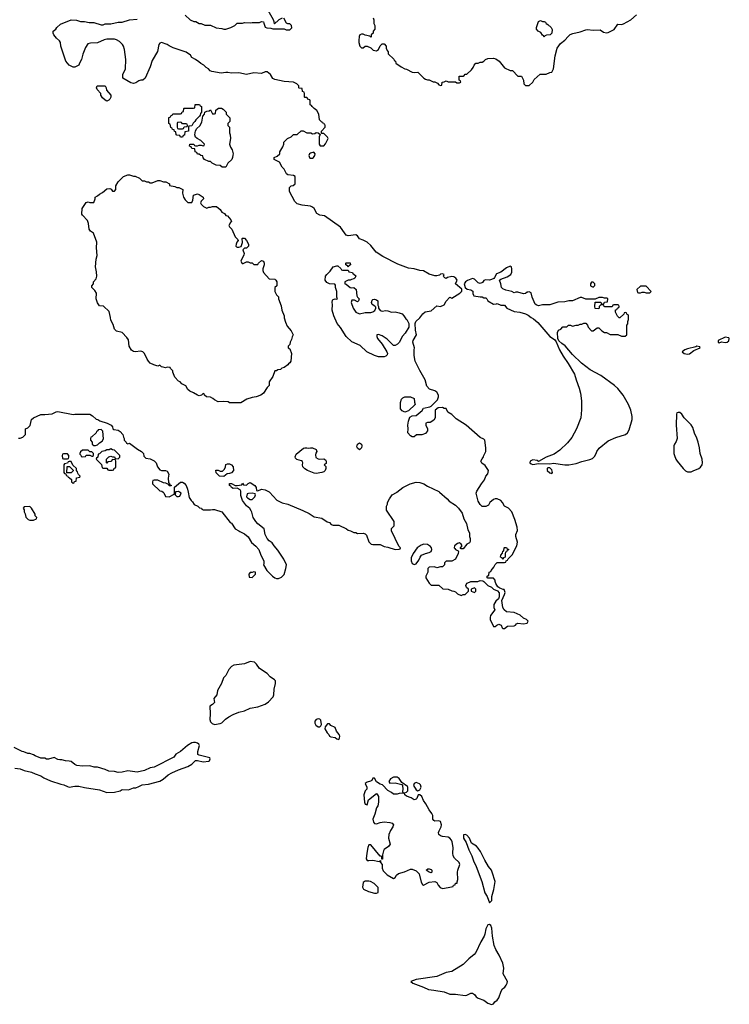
# Model space of a CAD drawing. Header units: inches. Extents: x 1861287 to 2052918, y 204622 to 437896.
# Tile 180 of 215: x 1991624 to 1999154, y 394567 to 405012. Entities that reach past the tile are written whole.
import ezdxf

# ---------------------------------------------------------------- set-up
doc = ezdxf.new("R2010")
doc.units = ezdxf.units.IN
doc.header["$MEASUREMENT"] = 0
doc.layers.add('B9399', color=7, linetype='Continuous')
doc.layers.add('B9490', color=7, linetype='Continuous')

msp = doc.modelspace()

# ---------------------------------------------------------------- linework, layer by layer
at = {"layer": 'B9399', "color": 5, "elevation": 180}
for points in [[(1993145, 400000), (1993153, 399993), (1993170, 399954), (1993210, 399952), (1993262, 399978), (1993266, 399990), (1993266, 400000)], [(1993278, 400000), (1993274, 399970), (1993290, 399954), (1993310, 399954), (1993322, 399958), (1993338, 399990), (1993320, 400000)], [(1993412, 400000), (1993424, 399944), (1993442, 399910), (1993457, 399897), (1993474, 399870), (1993514, 399850), (1993532, 399832), (1993554, 399830), (1993558, 399818), (1993572, 399812), (1993650, 399811), (1993670, 399817), (1993690, 399816), (1993770, 399791), (1993859, 399679), (1993871, 399670), (1993912, 399612), (1993950, 399591), (1993961, 399581), (1994010, 399559), (1994050, 399525), (1994085, 399465), (1994130, 399427), (1994161, 399390), (1994183, 399330), (1994214, 399270), (1994216, 399244), (1994212, 399230), (1994245, 399170), (1994308, 399108), (1994330, 399091), (1994350, 399083), (1994370, 399083), (1994403, 399097), (1994432, 399128), (1994449, 399189), (1994455, 399230), (1994426, 399290), (1994365, 399385), (1994326, 399430), (1994304, 399464), (1994270, 399485), (1994250, 399509), (1994229, 399550), (1994218, 399610), (1994150, 399664), (1994130, 399689), (1994103, 399730), (1994089, 399789), (1994082, 399802), (1994065, 399825), (1994030, 399855), (1993989, 399910), (1993970, 399966), (1993969, 400000)], [(1994274, 400000), (1994354, 399914), (1994408, 399888), (1994470, 399874), (1994630, 399807), (1994694, 399774), (1994750, 399737), (1994830, 399725), (1994886, 399686), (1994910, 399678), (1994930, 399658), (1994951, 399651), (1995010, 399651), (1995091, 399611), (1995110, 399596), (1995134, 399590), (1995170, 399572), (1995190, 399572), (1995210, 399562), (1995270, 399565), (1995290, 399558), (1995305, 399545), (1995330, 399474), (1995354, 399450), (1995370, 399445), (1995450, 399445), (1995490, 399425), (1995530, 399418), (1995610, 399392), (1995650, 399394), (1995662, 399398), (1995666, 399410), (1995648, 399428), (1995569, 399590), (1995570, 399614), (1995596, 399644), (1995598, 399690), (1995518, 399810), (1995518, 399850), (1995527, 399873), (1995528, 399890), (1995548, 399930), (1995578, 399970), (1995623, 399997), (1995627, 400000)], [(1996078, 400000), (1996159, 399930), (1996183, 399903), (1996250, 399861), (1996281, 399830), (1996318, 399778), (1996337, 399717), (1996366, 399666), (1996381, 399601), (1996396, 399570), (1996398, 399530), (1996405, 399510), (1996404, 399476), (1996398, 399462), (1996370, 399448), (1996330, 399398), (1996310, 399398), (1996303, 399403), (1996302, 399410), (1996318, 399430), (1996309, 399450), (1996290, 399461), (1996270, 399456), (1996237, 399430), (1996235, 399410), (1996240, 399401), (1996250, 399391), (1996278, 399378), (1996282, 399370), (1996278, 399350), (1996250, 399289), (1996210, 399269), (1996150, 399268), (1996132, 399250), (1996132, 399228), (1996112, 399208), (1996090, 399208), (1996050, 399198), (1996027, 399207), (1995970, 399206), (1995954, 399190), (1995954, 399150), (1995932, 399110), (1995932, 399090), (1995970, 399034), (1995990, 399014), (1996070, 399014), (1996113, 398973), (1996170, 398971), (1996210, 398952), (1996231, 398951), (1996250, 398942), (1996270, 398922), (1996310, 398902), (1996330, 398914), (1996350, 398914), (1996386, 398950), (1996386, 398970), (1996366, 398990), (1996358, 399010), (1996370, 399034), (1996396, 399044), (1996410, 399054), (1996487, 399053), (1996510, 399062), (1996540, 399060), (1996550, 399054), (1996590, 399011), (1996631, 398991), (1996650, 398972), (1996693, 398953), (1996711, 398931), (1996711, 398889), (1996705, 398870), (1996675, 398845), (1996655, 398810), (1996655, 398776), (1996666, 398750), (1996621, 398690), (1996616, 398670), (1996616, 398650), (1996650, 398574), (1996670, 398574), (1996686, 398590), (1996710, 398598), (1996734, 398590), (1996742, 398562), (1996750, 398554), (1996770, 398554), (1996800, 398580), (1996870, 398582), (1996886, 398590), (1996896, 398604), (1996909, 398611), (1996970, 398603), (1997008, 398610), (1997018, 398630), (1997002, 398650), (1996970, 398665), (1996934, 398694), (1996870, 398723), (1996790, 398732), (1996765, 398750), (1996750, 398778), (1996739, 398850), (1996770, 398914), (1996774, 398934), (1996766, 398966), (1996754, 398966), (1996720, 398980), (1996696, 398996), (1996675, 399030), (1996668, 399052), (1996668, 399068), (1996650, 399086), (1996590, 399086), (1996586, 399090), (1996586, 399110), (1996602, 399118), (1996606, 399150), (1996622, 399158), (1996626, 399170), (1996656, 399204), (1996670, 399234), (1996690, 399254), (1996770, 399254), (1996782, 399258), (1996787, 399273), (1996802, 399278), (1996807, 399293), (1996850, 399334), (1996898, 399430), (1996908, 399470), (1996889, 399530), (1996889, 399551), (1996908, 399592), (1996902, 399630), (1996878, 399710), (1996848, 399790), (1996810, 399829), (1996768, 399850), (1996748, 399890), (1996728, 399910), (1996690, 399929), (1996670, 399929), (1996650, 399922), (1996612, 399890), (1996597, 399863), (1996570, 399848), (1996530, 399848), (1996510, 399868), (1996490, 399906), (1996469, 399989), (1996472, 400000)], [(1991572, 397072), (1991630, 397065), (1991670, 397046), (1991750, 397031), (1991790, 397011), (1991850, 396991), (1991882, 396970), (1991950, 396939), (1992061, 396901), (1992094, 396894), (1992130, 396876), (1992150, 396871), (1992210, 396883), (1992250, 396881), (1992310, 396867), (1992470, 396843), (1992550, 396815), (1992630, 396816), (1992689, 396831), (1992710, 396845), (1992778, 396842), (1992830, 396862), (1992855, 396865), (1992890, 396878), (1992925, 396895), (1992990, 396903), (1993110, 396936), (1993146, 396954), (1993200, 397000), (1993239, 397021), (1993310, 397056), (1993410, 397091), (1993450, 397116), (1993490, 397152), (1993510, 397152), (1993570, 397138), (1993630, 397145), (1993638, 397150), (1993646, 397170), (1993642, 397182), (1993529, 397209), (1993516, 397216), (1993516, 397250), (1993532, 397312), (1993526, 397326), (1993510, 397339), (1993490, 397345), (1993470, 397345), (1993450, 397341), (1993406, 397314), (1993330, 397249), (1993281, 397219), (1993258, 397190), (1993050, 397084), (1993010, 397074), (1992950, 397049), (1992871, 397029), (1992770, 397044), (1992711, 397029), (1992670, 397027), (1992630, 397036), (1992570, 397041), (1992530, 397059), (1992450, 397082), (1992416, 397084), (1992370, 397096), (1992290, 397094), (1992230, 397101), (1992208, 397110), (1992170, 397142), (1992148, 397148), (1992110, 397149), (1992070, 397162), (1992050, 397159), (1992030, 397164), (1991990, 397184), (1991928, 397168), (1991910, 397168), (1991890, 397178), (1991850, 397178), (1991790, 397202), (1991770, 397215), (1991730, 397229), (1991709, 397229), (1991667, 397247), (1991650, 397248), (1991566, 397290)]]:
    msp.add_lwpolyline(points, dxfattribs=at)
for points in [[(1994090, 399988), (1994053, 399987), (1994038, 399982), (1994032, 399950), (1994040, 399940), (1994070, 399922), (1994090, 399922), (1994118, 399950), (1994126, 399970), (1994122, 399982)], [(1991730, 399848), (1991670, 399846), (1991662, 399830), (1991672, 399812), (1991672, 399790), (1991682, 399770), (1991690, 399734), (1991714, 399710), (1991730, 399702), (1991770, 399702), (1991802, 399718), (1991806, 399730), (1991788, 399748), (1991787, 399767), (1991748, 399830)], [(1995912, 399448), (1995883, 399437), (1995842, 399410), (1995801, 399350), (1995777, 399303), (1995778, 399270), (1995790, 399242), (1995810, 399232), (1995830, 399238), (1995861, 399279), (1995874, 399310), (1995889, 399331), (1995929, 399351), (1995970, 399359), (1995989, 399371), (1995996, 399390), (1995993, 399410), (1995984, 399424), (1995950, 399444)], [(1996750, 399286), (1996742, 399302), (1996726, 399310), (1996728, 399330), (1996747, 399353), (1996750, 399374), (1996762, 399378), (1996766, 399410), (1996770, 399414), (1996790, 399414), (1996798, 399398), (1996814, 399390), (1996798, 399382), (1996790, 399366), (1996778, 399362), (1996774, 399350), (1996774, 399310), (1996758, 399302)], [(1994110, 399155), (1994090, 399146), (1994070, 399146), (1994054, 399130), (1994058, 399098), (1994090, 399094), (1994126, 399130), (1994126, 399150)], [(1996450, 398986), (1996414, 398970), (1996414, 398950), (1996450, 398934), (1996466, 398950), (1996466, 398970)], [(1994070, 398204), (1994010, 398179), (1993895, 398165), (1993871, 398149), (1993842, 398118), (1993810, 398055), (1993785, 398030), (1993765, 397970), (1993723, 397897), (1993715, 397850), (1993685, 397810), (1993690, 397768), (1993670, 397748), (1993642, 397730), (1993646, 397650), (1993643, 397590), (1993650, 397562), (1993666, 397546), (1993690, 397536), (1993750, 397545), (1993770, 397554), (1993808, 397592), (1993842, 397618), (1993890, 397642), (1993950, 397667), (1994010, 397681), (1994071, 397709), (1994150, 397724), (1994230, 397750), (1994265, 397775), (1994314, 397830), (1994321, 397850), (1994323, 397910), (1994339, 397970), (1994337, 397997), (1994329, 398010), (1994282, 398042), (1994250, 398075), (1994170, 398129), (1994137, 398177), (1994115, 398195)], [(1994790, 397596), (1994771, 397589), (1994757, 397570), (1994757, 397550), (1994768, 397528), (1994790, 397511), (1994810, 397511), (1994820, 397520), (1994825, 397535), (1994820, 397580), (1994810, 397593)], [(1994890, 397541), (1994865, 397510), (1994862, 397490), (1994887, 397447), (1994905, 397430), (1994912, 397410), (1994924, 397404), (1994970, 397397), (1994990, 397383), (1995010, 397378), (1995017, 397390), (1995021, 397410), (1995019, 397419), (1995014, 397430), (1994985, 397465), (1994970, 397504), (1994926, 397526), (1994910, 397541)], [(1995390, 396966), (1995370, 396966), (1995359, 396941), (1995347, 396933), (1995310, 396923), (1995291, 396910), (1995306, 396870), (1995306, 396850), (1995291, 396830), (1995275, 396790), (1995283, 396710), (1995290, 396692), (1995310, 396685), (1995324, 396736), (1995410, 396802), (1995422, 396790), (1995432, 396770), (1995432, 396712), (1995426, 396674), (1995411, 396650), (1995394, 396586), (1995371, 396530), (1995380, 396500), (1995390, 396487), (1995410, 396483), (1995450, 396496), (1995490, 396503), (1995550, 396497), (1995578, 396490), (1995591, 396470), (1995585, 396450), (1995558, 396410), (1995540, 396370), (1995539, 396330), (1995554, 396266), (1995539, 396241), (1995492, 396210), (1995483, 396197), (1995474, 396154), (1995473, 396107), (1995466, 396106), (1995466, 396130), (1995458, 396138), (1995450, 396138), (1995350, 396258), (1995330, 396258), (1995319, 396230), (1995307, 396170), (1995302, 396110), (1995310, 396094), (1995330, 396092), (1995370, 396098), (1995438, 396082), (1995454, 396094), (1995454, 396070), (1995472, 396052), (1995472, 396010), (1995482, 395982), (1995522, 395942), (1995590, 395902), (1995610, 395912), (1995623, 395937), (1995645, 395955), (1995709, 395971), (1995770, 396002), (1995790, 396002), (1995830, 395982), (1995862, 395950), (1995883, 395863), (1995898, 395838), (1995910, 395831), (1995970, 395863), (1996029, 395871), (1996050, 395858), (1996063, 395830), (1996086, 395806), (1996110, 395797), (1996170, 395805), (1996222, 395818), (1996226, 395830), (1996246, 395834), (1996249, 395851), (1996266, 395854), (1996266, 395866), (1996275, 395890), (1996269, 395970), (1996273, 395990), (1996295, 396050), (1996289, 396070), (1996238, 396118), (1996222, 396142), (1996220, 396170), (1996225, 396230), (1996214, 396290), (1996206, 396310), (1996190, 396329), (1996170, 396341), (1996110, 396347), (1996090, 396355), (1996073, 396370), (1996069, 396390), (1996074, 396406), (1996098, 396450), (1996099, 396470), (1996090, 396508), (1996073, 396513), (1996030, 396509), (1996017, 396517), (1996009, 396530), (1996007, 396570), (1995998, 396590), (1995970, 396630), (1995935, 396695), (1995909, 396730), (1995892, 396772), (1995870, 396789), (1995852, 396788), (1995838, 396750), (1995830, 396742), (1995810, 396735), (1995778, 396758), (1995730, 396775), (1995710, 396789), (1995707, 396807), (1995650, 396804), (1995630, 396795), (1995590, 396798), (1995570, 396815), (1995530, 396835), (1995474, 396894), (1995450, 396902), (1995410, 396928)], [(1995590, 396978), (1995560, 396960), (1995542, 396930), (1995550, 396914), (1995610, 396917), (1995678, 396898), (1995687, 396887), (1995691, 396849), (1995685, 396825), (1995690, 396814), (1995712, 396812), (1995730, 396816), (1995744, 396830), (1995744, 396870), (1995739, 396879), (1995679, 396919), (1995650, 396962), (1995630, 396975)], [(1995830, 396919), (1995811, 396909), (1995803, 396890), (1995830, 396841), (1995850, 396831), (1995870, 396841), (1995883, 396870), (1995876, 396896), (1995866, 396906)], [(1996350, 396368), (1996334, 396366), (1996332, 396330), (1996363, 396283), (1996390, 396205), (1996423, 396143), (1996438, 396090), (1996468, 396030), (1996528, 395870), (1996559, 395750), (1996583, 395710), (1996610, 395642), (1996635, 395670), (1996635, 395710), (1996656, 395784), (1996670, 395870), (1996638, 395970), (1996630, 395990), (1996598, 396030), (1996558, 396098), (1996514, 396190), (1996490, 396225), (1996470, 396245), (1996418, 396278), (1996397, 396330), (1996370, 396362)], [(1995990, 395962), (1995968, 395970), (1995938, 395990), (1995956, 396004), (1995970, 396005), (1995990, 395998), (1995998, 395990), (1995998, 395970)], [(1995330, 395873), (1995290, 395873), (1995270, 395858), (1995262, 395810), (1995274, 395790), (1995325, 395765), (1995390, 395746), (1995410, 395745), (1995427, 395753), (1995427, 395807), (1995386, 395850), (1995346, 395870)], [(1996610, 395415), (1996590, 395409), (1996581, 395390), (1996571, 395369), (1996559, 395310), (1996551, 395290), (1996516, 395230), (1996463, 395117), (1996445, 395095), (1996390, 395049), (1996330, 394990), (1996210, 394917), (1996150, 394906), (1996050, 394863), (1995830, 394829), (1995774, 394810), (1995794, 394790), (1995908, 394748), (1995963, 394723), (1996018, 394718), (1996130, 394699), (1996190, 394675), (1996250, 394676), (1996350, 394662), (1996370, 394665), (1996410, 394685), (1996430, 394685), (1996451, 394671), (1996467, 394647), (1996490, 394631), (1996550, 394612), (1996590, 394578), (1996630, 394567), (1996650, 394572), (1996666, 394594), (1996690, 394611), (1996710, 394636), (1996734, 394706), (1996749, 394730), (1996773, 394750), (1996786, 394770), (1996797, 394790), (1996799, 394810), (1996755, 394890), (1996761, 394950), (1996750, 395002), (1996713, 395090), (1996676, 395150), (1996658, 395190), (1996641, 395290), (1996635, 395375), (1996622, 395402)]]:
    msp.add_lwpolyline(points, close=True, dxfattribs=at)
at = {"layer": 'B9490', "color": 5, "elevation": 180}
for points in [[(1993380, 405060), (1993434, 405010), (1993473, 404993), (1993492, 404992), (1993530, 404972), (1993550, 404972), (1993590, 404954), (1993650, 404952), (1993710, 404925), (1993770, 404918), (1993790, 404911), (1993810, 404911), (1993866, 404930), (1993906, 404950), (1993930, 404974), (1993987, 404973), (1994010, 404982), (1994070, 404978), (1994090, 404982), (1994170, 404982), (1994190, 404994), (1994212, 404990), (1994213, 404973), (1994230, 404934), (1994245, 404925), (1994290, 404922), (1994310, 404914), (1994430, 404914), (1994450, 404905), (1994490, 404905), (1994513, 404927), (1994508, 404950), (1994490, 404968), (1994469, 404969), (1994456, 404976), (1994427, 405027)], [(1994410, 405028), (1994374, 405010), (1994350, 404986), (1994338, 404982), (1994333, 404967), (1994327, 404967), (1994326, 404990), (1994318, 405010), (1994259, 405110)], [(1995374, 405030), (1995382, 405010), (1995382, 404970), (1995391, 404950), (1995392, 404910), (1995374, 404890), (1995374, 404870), (1995354, 404850), (1995354, 404830), (1995350, 404826), (1995338, 404838), (1995290, 404848), (1995270, 404858), (1995250, 404858), (1995234, 404850), (1995225, 404835), (1995221, 404790), (1995221, 404770), (1995232, 404732), (1995250, 404714), (1995270, 404714), (1995290, 404732), (1995312, 404732), (1995350, 404714), (1995374, 404690), (1995410, 404682), (1995430, 404694), (1995450, 404734), (1995470, 404754), (1995490, 404754), (1995514, 404730), (1995514, 404710), (1995524, 404684), (1995534, 404670), (1995534, 404650), (1995593, 404593), (1995598, 404578), (1995613, 404573), (1995614, 404550), (1995672, 404510), (1995710, 404491), (1995730, 404487), (1995790, 404456), (1995810, 404451), (1995850, 404454), (1995914, 404390), (1995930, 404382), (1995950, 404374), (1995970, 404374), (1996010, 404354), (1996030, 404354), (1996058, 404338), (1996070, 404322), (1996090, 404314), (1996102, 404318), (1996106, 404350), (1996127, 404353), (1996150, 404362), (1996170, 404354), (1996250, 404354), (1996262, 404342), (1996290, 404342), (1996306, 404350), (1996302, 404362), (1996286, 404370), (1996287, 404413), (1996330, 404414), (1996342, 404418), (1996350, 404434), (1996370, 404434), (1996420, 404480), (1996436, 404504), (1996446, 404530), (1996466, 404550), (1996490, 404552), (1996510, 404562), (1996530, 404562), (1996548, 404572), (1996566, 404590), (1996590, 404601), (1996650, 404605), (1996675, 404595), (1996711, 404571), (1996770, 404502), (1996830, 404472), (1996852, 404472), (1996910, 404414), (1996950, 404414), (1996971, 404371), (1996974, 404330), (1996993, 404313), (1997030, 404312), (1997068, 404350), (1997083, 404377), (1997148, 404432), (1997210, 404432), (1997250, 404452), (1997270, 404454), (1997288, 404492), (1997306, 404630), (1997329, 404711), (1997361, 404759), (1997410, 404795), (1997445, 404835), (1997467, 404853), (1997494, 404866), (1997570, 404882), (1997630, 404905), (1997650, 404908), (1997710, 404899), (1997784, 404904), (1997820, 404880), (1997850, 404871), (1997870, 404876), (1997932, 404908), (1997970, 404965), (1998010, 404961), (1998030, 404966), (1998108, 405010), (1998170, 405062)], [(1996472, 400000), (1996474, 400010), (1996524, 400090), (1996555, 400130), (1996569, 400171), (1996590, 400194), (1996598, 400230), (1996562, 400282), (1996529, 400309), (1996518, 400330), (1996530, 400354), (1996547, 400373), (1996548, 400390), (1996569, 400431), (1996569, 400470), (1996561, 400550), (1996550, 400563), (1996510, 400581), (1996361, 400710), (1996256, 400776), (1996210, 400825), (1996168, 400850), (1996150, 400886), (1996128, 400888), (1996110, 400898), (1996064, 400896), (1996034, 400870), (1996034, 400790), (1996017, 400763), (1995980, 400740), (1995950, 400738), (1995934, 400730), (1995932, 400710), (1995952, 400672), (1995952, 400652), (1995930, 400622), (1995890, 400609), (1995833, 400607), (1995810, 400588), (1995790, 400588), (1995770, 400598), (1995742, 400630), (1995748, 400670), (1995742, 400710), (1995750, 400754), (1995765, 400795), (1995789, 400811), (1995830, 400812), (1995895, 400865), (1995909, 400891), (1995975, 400905), (1995990, 400912), (1996059, 400981), (1996069, 401010), (1996067, 401030), (1996050, 401059), (1996030, 401075), (1995974, 401094), (1995945, 401125), (1995927, 401190), (1995870, 401290), (1995821, 401390), (1995809, 401451), (1995809, 401510), (1995815, 401530), (1995795, 401590), (1995799, 401610), (1995833, 401670), (1995823, 401717), (1995822, 401790), (1995829, 401811), (1995869, 401850), (1995901, 401890), (1995927, 401913), (1995990, 401924), (1996050, 401975), (1996090, 401969), (1996130, 401987), (1996150, 402026), (1996189, 402070), (1996210, 402058), (1996295, 402110), (1996310, 402125), (1996314, 402130), (1996314, 402154), (1996249, 402210), (1996266, 402250), (1996253, 402270), (1996230, 402283), (1996210, 402287), (1996164, 402276), (1996150, 402268), (1996134, 402274), (1996125, 402285), (1996122, 402290), (1996128, 402310), (1996110, 402317), (1996090, 402312), (1996078, 402302), (1996050, 402293), (1996030, 402295), (1995970, 402313), (1995910, 402347), (1995870, 402352), (1995810, 402370), (1995750, 402376), (1995637, 402417), (1995478, 402498), (1995406, 402546), (1995350, 402615), (1995312, 402652), (1995270, 402674), (1995230, 402688), (1995210, 402718), (1995190, 402728), (1995110, 402718), (1995090, 402726), (1995069, 402749), (1995028, 402810), (1994858, 402930), (1994810, 402938), (1994776, 402956), (1994749, 403010), (1994730, 403024), (1994710, 403034), (1994623, 403043), (1994570, 403058), (1994543, 403083), (1994486, 403190), (1994486, 403230), (1994506, 403250), (1994527, 403253), (1994546, 403270), (1994546, 403350), (1994530, 403358), (1994470, 403366), (1994456, 403376), (1994430, 403426), (1994408, 403448), (1994382, 403502), (1994330, 403526), (1994326, 403530), (1994326, 403550), (1994356, 403564), (1994386, 403590), (1994386, 403610), (1994416, 403664), (1994427, 403693), (1994428, 403712), (1994466, 403750), (1994506, 403770), (1994530, 403794), (1994570, 403794), (1994610, 403832), (1994631, 403831), (1994670, 403812), (1994712, 403812), (1994730, 403802), (1994756, 403804), (1994770, 403814), (1994793, 403813), (1994814, 403794), (1994802, 403770), (1994802, 403690), (1994813, 403673), (1994850, 403674), (1994870, 403694), (1994898, 403750), (1994890, 403766), (1994850, 403806), (1994826, 403806), (1994826, 403830), (1994866, 403870), (1994866, 403890), (1994862, 403902), (1994847, 403907), (1994842, 403922), (1994830, 403926), (1994806, 403950), (1994798, 404010), (1994778, 404050), (1994749, 404069), (1994726, 404090), (1994722, 404102), (1994706, 404110), (1994706, 404150), (1994702, 404162), (1994690, 404166), (1994670, 404186), (1994650, 404186), (1994646, 404190), (1994646, 404230), (1994642, 404242), (1994626, 404250), (1994622, 404282), (1994590, 404286), (1994586, 404290), (1994586, 404310), (1994566, 404330), (1994530, 404348), (1994430, 404355), (1994330, 404378), (1994309, 404389), (1994284, 404430), (1994250, 404457), (1994230, 404457), (1994190, 404441), (1994110, 404449), (1994030, 404429), (1993950, 404449), (1993870, 404444), (1993833, 404453), (1993813, 404453), (1993763, 404443), (1993663, 404463), (1993646, 404470), (1993626, 404490), (1993603, 404503), (1993578, 404530), (1993546, 404546), (1993526, 404566), (1993490, 404589), (1993449, 404609), (1993435, 404635), (1993390, 404668), (1993253, 404713), (1993210, 404734), (1993188, 404750), (1993130, 404769), (1993110, 404762), (1993101, 404750), (1993086, 404674), (1993030, 404578), (1993007, 404510), (1992956, 404390), (1992930, 404369), (1992910, 404369), (1992890, 404362), (1992858, 404342), (1992830, 404334), (1992802, 404342), (1992718, 404390), (1992718, 404430), (1992748, 404490), (1992749, 404590), (1992735, 404695), (1992724, 404730), (1992715, 404750), (1992682, 404782), (1992650, 404799), (1992630, 404804), (1992550, 404805), (1992521, 404799), (1992450, 404765), (1992377, 404763), (1992346, 404754), (1992323, 404717), (1992295, 404645), (1992281, 404590), (1992258, 404550), (1992252, 404530), (1992210, 404508), (1992190, 404508), (1992150, 404528), (1992115, 404570), (1992062, 404730), (1992058, 404770), (1992048, 404788), (1992016, 404816), (1991988, 404850), (1991978, 404870), (1991978, 404890), (1992006, 404910), (1992018, 404930), (1992057, 404963), (1992170, 405010), (1992228, 405008), (1992271, 404991), (1992310, 404994), (1992363, 404983), (1992410, 404981), (1992490, 404956), (1992510, 404956), (1992530, 404966), (1992590, 404967), (1992670, 404987), (1992710, 404986), (1992789, 405011), (1992870, 405016)], [(1991610, 400572), (1991630, 400572), (1991656, 400584), (1991686, 400610), (1991686, 400670), (1991710, 400682), (1991734, 400706), (1991749, 400770), (1991769, 400790), (1991850, 400825), (1991890, 400822), (1991968, 400832), (1992010, 400853), (1992030, 400856), (1992190, 400823), (1992210, 400827), (1992370, 400826), (1992398, 400810), (1992435, 400775), (1992452, 400770), (1992475, 400755), (1992554, 400730), (1992594, 400710), (1992610, 400694), (1992613, 400673), (1992624, 400664), (1992670, 400658), (1992690, 400645), (1992718, 400610), (1992724, 400584), (1992732, 400570), (1992733, 400553), (1992754, 400530), (1992758, 400518), (1992770, 400514), (1992790, 400518), (1992875, 400455), (1992918, 400430), (1992938, 400410), (1992942, 400382), (1992962, 400362), (1993010, 400355), (1993050, 400331), (1993071, 400310), (1993088, 400268), (1993110, 400238), (1993130, 400231), (1993170, 400231), (1993190, 400222), (1993205, 400190), (1993198, 400150), (1993202, 400102), (1993214, 400090), (1993218, 400078), (1993230, 400074), (1993233, 400067), (1993210, 400066), (1993202, 400082), (1993176, 400096), (1993150, 400098), (1993090, 400126), (1993050, 400126), (1993038, 400122), (1993034, 400110), (1993034, 400090), (1993110, 400014), (1993132, 400012), (1993145, 400000)], [(1993266, 400000), (1993267, 400053), (1993330, 400105), (1993350, 400106), (1993370, 400096), (1993390, 400072), (1993406, 400030), (1993412, 400000)], [(1993969, 400000), (1993969, 400009), (1993963, 400023), (1993930, 400042), (1993890, 400039), (1993870, 400049), (1993863, 400063), (1993849, 400070), (1993849, 400091), (1993870, 400092), (1993910, 400072), (1993930, 400072), (1993982, 400078), (1993990, 400094), (1993998, 400078), (1994030, 400074), (1994047, 400093), (1994070, 400102), (1994118, 400070), (1994132, 400050), (1994138, 400018), (1994150, 400014), (1994190, 400031), (1994230, 400026), (1994270, 400005), (1994274, 400000)], [(1995627, 400000), (1995688, 400050), (1995768, 400090), (1995830, 400107), (1995870, 400103), (1995912, 400090), (1995950, 400065), (1996070, 400007), (1996078, 400000)], [(1993320, 400000), (1993310, 400006), (1993278, 400002), (1993278, 400000)]]:
    msp.add_lwpolyline(points, dxfattribs=at)
for points in [[(1997170, 404994), (1997190, 404994), (1997204, 404984), (1997212, 404972), (1997230, 404962), (1997262, 404930), (1997273, 404907), (1997272, 404868), (1997254, 404850), (1997213, 404847), (1997198, 404842), (1997190, 404826), (1997182, 404842), (1997170, 404846), (1997155, 404875), (1997126, 404890), (1997108, 404910), (1997109, 404930), (1997129, 404991), (1997150, 405002)], [(1992550, 404149), (1992530, 404158), (1992503, 404183), (1992486, 404210), (1992486, 404230), (1992446, 404270), (1992438, 404290), (1992446, 404310), (1992532, 404310), (1992542, 404290), (1992544, 404264), (1992592, 404210), (1992591, 404190), (1992582, 404170), (1992570, 404158)], [(1993330, 403766), (1993322, 403782), (1993290, 403786), (1993286, 403790), (1993282, 403822), (1993267, 403827), (1993262, 403842), (1993247, 403847), (1993242, 403862), (1993227, 403867), (1993222, 403902), (1993206, 403910), (1993207, 403973), (1993222, 403978), (1993227, 403993), (1993242, 403998), (1993250, 404014), (1993330, 404014), (1993342, 404018), (1993347, 404033), (1993362, 404038), (1993366, 404070), (1993370, 404074), (1993470, 404074), (1993482, 404078), (1993487, 404113), (1993533, 404113), (1993538, 404098), (1993554, 404090), (1993554, 404030), (1993544, 404016), (1993540, 404000), (1993533, 403987), (1993492, 403948), (1993482, 403930), (1993465, 403915), (1993450, 403886), (1993418, 403882), (1993414, 403870), (1993414, 403830), (1993378, 403822), (1993372, 403788), (1993358, 403782), (1993350, 403766)], [(1993810, 403446), (1993773, 403447), (1993750, 403466), (1993710, 403468), (1993666, 403490), (1993647, 403507), (1993630, 403508), (1993586, 403530), (1993570, 403546), (1993566, 403566), (1993546, 403570), (1993530, 403586), (1993510, 403586), (1993502, 403602), (1993486, 403610), (1993482, 403642), (1993450, 403646), (1993442, 403662), (1993426, 403670), (1993428, 403692), (1993472, 403692), (1993478, 403678), (1993490, 403674), (1993510, 403674), (1993530, 403682), (1993550, 403682), (1993570, 403674), (1993582, 403678), (1993586, 403690), (1993546, 403730), (1993506, 403750), (1993490, 403766), (1993482, 403790), (1993488, 403832), (1993503, 403857), (1993534, 403886), (1993556, 403924), (1993566, 403990), (1993586, 404010), (1993588, 404032), (1993610, 404042), (1993636, 404044), (1993650, 404054), (1993670, 404014), (1993690, 404014), (1993702, 404018), (1993707, 404053), (1993733, 404073), (1993767, 404073), (1993784, 404064), (1993814, 404030), (1993814, 404010), (1993854, 403970), (1993854, 403930), (1993834, 403910), (1993834, 403890), (1993851, 403871), (1993851, 403810), (1993858, 403790), (1993861, 403750), (1993851, 403690), (1993860, 403660), (1993878, 403630), (1993884, 403604), (1993891, 403590), (1993884, 403576), (1993882, 403550), (1993874, 403530), (1993832, 403490)], [(1993330, 403926), (1993298, 403922), (1993294, 403910), (1993294, 403870), (1993298, 403858), (1993310, 403854), (1993350, 403854), (1993362, 403858), (1993370, 403874), (1993402, 403878), (1993406, 403890), (1993402, 403902), (1993390, 403906), (1993350, 403906), (1993342, 403922)], [(1994747, 403607), (1994710, 403597), (1994701, 403590), (1994691, 403570), (1994698, 403550), (1994704, 403544), (1994730, 403541), (1994742, 403550), (1994755, 403570), (1994758, 403590)], [(1993010, 403282), (1993030, 403282), (1993090, 403305), (1993110, 403305), (1993150, 403291), (1993174, 403290), (1993212, 403270), (1993214, 403254), (1993270, 403242), (1993291, 403231), (1993314, 403230), (1993354, 403210), (1993352, 403170), (1993362, 403130), (1993380, 403100), (1993410, 403072), (1993450, 403074), (1993462, 403098), (1993470, 403151), (1993510, 403165), (1993530, 403158), (1993572, 403130), (1993574, 403110), (1993550, 403086), (1993542, 403070), (1993550, 403054), (1993574, 403030), (1993610, 403014), (1993630, 403022), (1993650, 403022), (1993669, 403031), (1993711, 403031), (1993750, 402998), (1993770, 402971), (1993797, 402957), (1993810, 402934), (1993830, 402932), (1993865, 402890), (1993871, 402869), (1993860, 402860), (1993842, 402830), (1993850, 402814), (1993874, 402790), (1993912, 402710), (1993940, 402680), (1993942, 402670), (1993927, 402653), (1993921, 402630), (1993918, 402610), (1993923, 402603), (1993930, 402598), (1993950, 402598), (1993975, 402605), (1993988, 402648), (1993986, 402690), (1993990, 402694), (1994010, 402694), (1994031, 402670), (1994052, 402630), (1994052, 402610), (1994030, 402588), (1994010, 402588), (1993992, 402570), (1994005, 402530), (1994004, 402516), (1993972, 402450), (1993985, 402425), (1993996, 402424), (1994030, 402442), (1994050, 402442), (1994070, 402434), (1994090, 402434), (1994110, 402414), (1994150, 402414), (1994158, 402430), (1994190, 402458), (1994210, 402451), (1994218, 402430), (1994218, 402410), (1994205, 402370), (1994205, 402350), (1994211, 402330), (1994270, 402262), (1994330, 402258), (1994342, 402250), (1994351, 402230), (1994352, 402190), (1994332, 402170), (1994332, 402130), (1994350, 402094), (1994371, 402071), (1994371, 402050), (1994397, 401977), (1994406, 401930), (1994431, 401870), (1994431, 401850), (1994444, 401804), (1994462, 401762), (1994505, 401710), (1994525, 401670), (1994514, 401646), (1994510, 401618), (1994495, 401590), (1994490, 401566), (1994474, 401550), (1994474, 401530), (1994490, 401522), (1994507, 401470), (1994501, 401390), (1994491, 401370), (1994478, 401362), (1994470, 401349), (1994430, 401322), (1994406, 401314), (1994390, 401302), (1994364, 401296), (1994350, 401288), (1994330, 401286), (1994310, 401228), (1994271, 401170), (1994271, 401130), (1994250, 401109), (1994210, 401049), (1994182, 401030), (1994132, 401010), (1994090, 401005), (1994035, 400985), (1993970, 400949), (1993870, 400946), (1993850, 400948), (1993838, 400958), (1993790, 400962), (1993730, 400958), (1993690, 400978), (1993675, 400995), (1993650, 401009), (1993606, 401010), (1993586, 401030), (1993582, 401042), (1993570, 401046), (1993552, 401028), (1993530, 401022), (1993510, 401029), (1993470, 401055), (1993428, 401070), (1993408, 401090), (1993388, 401128), (1993346, 401150), (1993326, 401170), (1993310, 401178), (1993270, 401218), (1993248, 401272), (1993248, 401288), (1993226, 401310), (1993222, 401322), (1993190, 401326), (1993170, 401318), (1993147, 401327), (1993128, 401328), (1993110, 401346), (1993090, 401338), (1993046, 401350), (1993010, 401369), (1992990, 401389), (1992975, 401410), (1992949, 401469), (1992929, 401489), (1992910, 401494), (1992850, 401489), (1992830, 401493), (1992810, 401506), (1992785, 401550), (1992777, 401617), (1992761, 401641), (1992713, 401693), (1992650, 401706), (1992629, 401730), (1992617, 401777), (1992590, 401826), (1992589, 401851), (1992575, 401915), (1992514, 401974), (1992470, 401978), (1992450, 402008), (1992435, 402050), (1992438, 402110), (1992420, 402140), (1992388, 402170), (1992388, 402190), (1992406, 402210), (1992406, 402230), (1992436, 402264), (1992442, 402290), (1992438, 402338), (1992427, 402390), (1992434, 402470), (1992445, 402510), (1992438, 402590), (1992441, 402650), (1992406, 402746), (1992375, 402770), (1992361, 402790), (1992354, 402850), (1992342, 402882), (1992290, 402938), (1992285, 402950), (1992287, 403010), (1992330, 403071), (1992350, 403078), (1992370, 403072), (1992410, 403074), (1992426, 403110), (1992426, 403130), (1992450, 403142), (1992470, 403162), (1992503, 403177), (1992550, 403218), (1992580, 403220), (1992593, 403213), (1992610, 403194), (1992630, 403194), (1992646, 403210), (1992646, 403250), (1992669, 403291), (1992726, 403350), (1992770, 403366), (1992790, 403365), (1992832, 403352), (1992850, 403351), (1992894, 403330), (1992924, 403304), (1992950, 403302), (1992970, 403292), (1992990, 403291)], [(1995110, 402386), (1995102, 402402), (1995086, 402410), (1995086, 402430), (1995090, 402434), (1995132, 402432), (1995134, 402410), (1995118, 402402)], [(1995050, 402354), (1995110, 402354), (1995118, 402338), (1995154, 402330), (1995158, 402318), (1995170, 402314), (1995190, 402294), (1995192, 402290), (1995182, 402270), (1995170, 402262), (1995144, 402256), (1995130, 402249), (1995110, 402248), (1995074, 402230), (1995074, 402210), (1995090, 402206), (1995131, 402171), (1995146, 402166), (1995171, 402171), (1995196, 402150), (1995202, 402082), (1995207, 402067), (1995225, 402050), (1995218, 402030), (1995210, 402018), (1995176, 402036), (1995150, 402035), (1995143, 402010), (1995163, 401950), (1995191, 401910), (1995230, 401891), (1995290, 401904), (1995350, 401905), (1995370, 401911), (1995394, 401926), (1995404, 401950), (1995402, 401962), (1995394, 401974), (1995364, 401990), (1995357, 402010), (1995363, 402037), (1995370, 402045), (1995390, 402046), (1995410, 402041), (1995425, 402030), (1995425, 401985), (1995431, 401971), (1995431, 401950), (1995448, 401928), (1995470, 401921), (1995510, 401928), (1995530, 401925), (1995570, 401908), (1995610, 401911), (1995650, 401903), (1995682, 401890), (1995702, 401870), (1995720, 401840), (1995732, 401830), (1995752, 401790), (1995752, 401750), (1995713, 401687), (1995685, 401655), (1995652, 401588), (1995632, 401568), (1995610, 401556), (1995590, 401556), (1995522, 401622), (1995470, 401659), (1995430, 401674), (1995414, 401670), (1995412, 401650), (1995422, 401630), (1995470, 401571), (1995519, 401490), (1995526, 401470), (1995525, 401455), (1995510, 401442), (1995490, 401435), (1995430, 401435), (1995390, 401449), (1995309, 401490), (1995236, 401556), (1995150, 401594), (1995089, 401650), (1995027, 401747), (1994993, 401790), (1994959, 401870), (1994941, 401930), (1994945, 401990), (1994939, 402010), (1994944, 402036), (1994950, 402045), (1994972, 402052), (1994990, 402046), (1994995, 402050), (1994988, 402068), (1994989, 402129), (1994975, 402170), (1994976, 402196), (1994967, 402207), (1994910, 402208), (1994883, 402223), (1994866, 402250), (1994868, 402290), (1994882, 402310), (1994917, 402343), (1994949, 402391), (1994990, 402402), (1995000, 402400), (1995033, 402373), (1995038, 402358)], [(1996830, 402397), (1996790, 402381), (1996730, 402334), (1996683, 402317), (1996664, 402276), (1996654, 402266), (1996630, 402254), (1996610, 402248), (1996567, 402253), (1996550, 402244), (1996535, 402225), (1996510, 402215), (1996490, 402219), (1996450, 402259), (1996430, 402265), (1996375, 402245), (1996356, 402230), (1996341, 402210), (1996351, 402171), (1996373, 402153), (1996410, 402145), (1996431, 402131), (1996433, 402107), (1996438, 402090), (1996444, 402084), (1996510, 402071), (1996532, 402072), (1996550, 402062), (1996570, 402062), (1996582, 402050), (1996591, 402030), (1996650, 401995), (1996683, 401997), (1996690, 402002), (1996730, 401982), (1996770, 401982), (1996793, 401953), (1996870, 401915), (1996930, 401909), (1996992, 401892), (1997019, 401879), (1997050, 401851), (1997077, 401837), (1997121, 401801), (1997250, 401651), (1997299, 401619), (1997316, 401596), (1997351, 401510), (1997390, 401443), (1997445, 401365), (1997511, 401250), (1997528, 401190), (1997562, 401102), (1997576, 401050), (1997585, 400970), (1997586, 400874), (1997579, 400790), (1997531, 400670), (1997482, 400578), (1997437, 400523), (1997356, 400444), (1997296, 400404), (1997212, 400370), (1997130, 400326), (1997116, 400336), (1997070, 400344), (1997041, 400330), (1997036, 400310), (1997050, 400299), (1997070, 400294), (1997130, 400305), (1997250, 400302), (1997290, 400306), (1997410, 400291), (1997450, 400291), (1997530, 400303), (1997590, 400326), (1997675, 400345), (1997702, 400358), (1997722, 400378), (1997742, 400410), (1997749, 400431), (1997774, 400466), (1997870, 400546), (1997950, 400581), (1998054, 400610), (1998073, 400630), (1998090, 400662), (1998124, 400770), (1998123, 400803), (1998109, 400870), (1998086, 400930), (1998027, 401030), (1997970, 401099), (1997936, 401130), (1997790, 401237), (1997679, 401299), (1997587, 401367), (1997490, 401461), (1997413, 401553), (1997376, 401576), (1997344, 401604), (1997334, 401630), (1997330, 401694), (1997343, 401717), (1997366, 401730), (1997388, 401752), (1997430, 401754), (1997448, 401772), (1997470, 401772), (1997490, 401762), (1997530, 401772), (1997550, 401772), (1997570, 401782), (1997590, 401782), (1997610, 401792), (1997630, 401792), (1997650, 401772), (1997658, 401750), (1997690, 401711), (1997710, 401711), (1997750, 401742), (1997770, 401742), (1997802, 401710), (1997830, 401692), (1997852, 401692), (1997890, 401674), (1997970, 401672), (1998010, 401654), (1998050, 401654), (1998066, 401670), (1998066, 401770), (1998076, 401784), (1998078, 401810), (1998086, 401830), (1998086, 401870), (1998082, 401882), (1998067, 401887), (1998062, 401902), (1998050, 401906), (1998038, 401902), (1998033, 401887), (1997994, 401850), (1997986, 401850), (1997968, 401868), (1997946, 401910), (1997947, 401933), (1997962, 401938), (1997967, 401953), (1997982, 401958), (1997986, 401970), (1997982, 401982), (1997970, 401986), (1997930, 401986), (1997918, 401982), (1997910, 401966), (1997833, 401967), (1997826, 401970), (1997822, 401982), (1997790, 401986), (1997774, 401970), (1997774, 401950), (1997770, 401946), (1997730, 401948), (1997726, 401970), (1997730, 402014), (1997790, 402014), (1997798, 401998), (1997810, 401994), (1997822, 401998), (1997830, 402014), (1997862, 402018), (1997866, 402050), (1997856, 402056), (1997830, 402058), (1997810, 402066), (1997770, 402066), (1997730, 402046), (1997630, 402048), (1997590, 402066), (1997570, 402066), (1997490, 402028), (1997450, 402028), (1997410, 402018), (1997336, 402016), (1997250, 401988), (1997170, 401988), (1997130, 401978), (1997110, 401982), (1997095, 401995), (1997063, 402070), (1997050, 402114), (1997030, 402124), (1997017, 402123), (1997010, 402122), (1996993, 402107), (1996970, 402103), (1996910, 402121), (1996890, 402121), (1996870, 402115), (1996846, 402130), (1996781, 402141), (1996750, 402155), (1996735, 402170), (1996729, 402210), (1996715, 402250), (1996730, 402261), (1996796, 402284), (1996834, 402310), (1996845, 402335), (1996846, 402366), (1996842, 402390)], [(1997710, 402228), (1997693, 402227), (1997682, 402210), (1997682, 402190), (1997710, 402174), (1997727, 402193), (1997728, 402210)], [(1998270, 402186), (1998210, 402186), (1998174, 402150), (1998178, 402118), (1998190, 402114), (1998210, 402114), (1998230, 402122), (1998250, 402122), (1998270, 402114), (1998310, 402114), (1998326, 402130)], [(1999110, 401644), (1999034, 401610), (1999034, 401590), (1999045, 401585), (1999070, 401594), (1999110, 401587), (1999130, 401591), (1999150, 401605), (1999154, 401630), (1999150, 401638)], [(1998810, 401548), (1998799, 401541), (1998710, 401522), (1998682, 401510), (1998652, 401490), (1998674, 401470), (1998710, 401464), (1998730, 401467), (1998779, 401501), (1998846, 401530), (1998842, 401542)], [(1995710, 400849), (1995683, 400863), (1995665, 400885), (1995664, 400950), (1995675, 400985), (1995690, 401002), (1995710, 401012), (1995770, 401011), (1995810, 400992), (1995813, 400953), (1995822, 400930), (1995750, 400862)], [(1998630, 400846), (1998610, 400846), (1998598, 400842), (1998593, 400827), (1998591, 400710), (1998599, 400570), (1998590, 400538), (1998571, 400510), (1998566, 400490), (1998566, 400410), (1998571, 400390), (1998587, 400350), (1998601, 400330), (1998664, 400250), (1998690, 400227), (1998710, 400217), (1998730, 400215), (1998750, 400216), (1998770, 400226), (1998829, 400251), (1998850, 400265), (1998865, 400290), (1998869, 400310), (1998865, 400350), (1998844, 400410), (1998837, 400470), (1998824, 400530), (1998810, 400574), (1998784, 400624), (1998767, 400687), (1998750, 400715), (1998675, 400790), (1998650, 400828)], [(1992490, 400666), (1992458, 400662), (1992454, 400650), (1992438, 400642), (1992434, 400630), (1992390, 400586), (1992378, 400582), (1992374, 400570), (1992374, 400550), (1992394, 400530), (1992394, 400510), (1992410, 400494), (1992430, 400494), (1992450, 400502), (1992470, 400522), (1992500, 400540), (1992515, 400565), (1992507, 400647)], [(1992350, 400446), (1992290, 400446), (1992270, 400426), (1992262, 400410), (1992262, 400402), (1992273, 400393), (1992278, 400378), (1992290, 400374), (1992322, 400378), (1992330, 400394), (1992370, 400394), (1992390, 400382), (1992398, 400382), (1992406, 400390), (1992406, 400410), (1992390, 400426), (1992367, 400427)], [(1992590, 400458), (1992572, 400448), (1992550, 400448), (1992530, 400438), (1992494, 400430), (1992470, 400406), (1992458, 400402), (1992454, 400370), (1992438, 400362), (1992434, 400350), (1992493, 400293), (1992498, 400258), (1992510, 400254), (1992550, 400254), (1992558, 400238), (1992570, 400234), (1992610, 400234), (1992622, 400238), (1992627, 400253), (1992642, 400258), (1992646, 400270), (1992646, 400330), (1992642, 400342), (1992610, 400346), (1992590, 400326), (1992558, 400322), (1992550, 400306), (1992546, 400310), (1992546, 400350), (1992570, 400374), (1992590, 400382), (1992610, 400374), (1992630, 400374), (1992638, 400358), (1992670, 400354), (1992686, 400370), (1992686, 400390), (1992630, 400446), (1992608, 400448)], [(1994690, 400465), (1994709, 400471), (1994730, 400471), (1994771, 400451), (1994778, 400430), (1994767, 400413), (1994763, 400397), (1994768, 400368), (1994790, 400355), (1994810, 400351), (1994853, 400353), (1994870, 400342), (1994876, 400330), (1994875, 400305), (1994854, 400290), (1994871, 400271), (1994871, 400250), (1994865, 400230), (1994850, 400215), (1994830, 400209), (1994770, 400197), (1994750, 400201), (1994678, 400230), (1994650, 400249), (1994629, 400270), (1994625, 400290), (1994629, 400310), (1994624, 400324), (1994613, 400333), (1994565, 400345), (1994550, 400362), (1994546, 400374), (1994557, 400403), (1994635, 400465), (1994650, 400471), (1994670, 400471)], [(1995230, 400449), (1995207, 400467), (1995202, 400482), (1995208, 400510), (1995230, 400522), (1995251, 400510), (1995256, 400490), (1995251, 400470)], [(1992130, 400406), (1992090, 400406), (1992078, 400402), (1992074, 400390), (1992078, 400358), (1992090, 400354), (1992130, 400354), (1992142, 400358), (1992146, 400370), (1992146, 400390)], [(1992170, 400326), (1992150, 400326), (1992138, 400322), (1992130, 400306), (1992098, 400302), (1992094, 400290), (1992094, 400210), (1992098, 400198), (1992114, 400194), (1992118, 400178), (1992133, 400173), (1992138, 400158), (1992153, 400153), (1992173, 400133), (1992174, 400110), (1992190, 400094), (1992202, 400098), (1992207, 400113), (1992222, 400118), (1992227, 400153), (1992262, 400158), (1992266, 400170), (1992247, 400187), (1992240, 400200), (1992236, 400216), (1992226, 400230), (1992226, 400250), (1992187, 400287)], [(1992126, 400206), (1992127, 400273), (1992153, 400273), (1992193, 400233), (1992193, 400227), (1992170, 400206)], [(1993790, 400166), (1993746, 400170), (1993710, 400206), (1993706, 400234), (1993730, 400232), (1993750, 400222), (1993776, 400224), (1993796, 400244), (1993808, 400270), (1993810, 400292), (1993830, 400302), (1993850, 400302), (1993870, 400291), (1993891, 400270), (1993892, 400230), (1993870, 400206), (1993850, 400198), (1993824, 400196)], [(1997250, 400258), (1997230, 400258), (1997222, 400250), (1997221, 400230), (1997250, 400206), (1997270, 400198), (1997279, 400210), (1997270, 400238)]]:
    msp.add_lwpolyline(points, close=True, dxfattribs=at)

doc.saveas('drawing.dxf')
